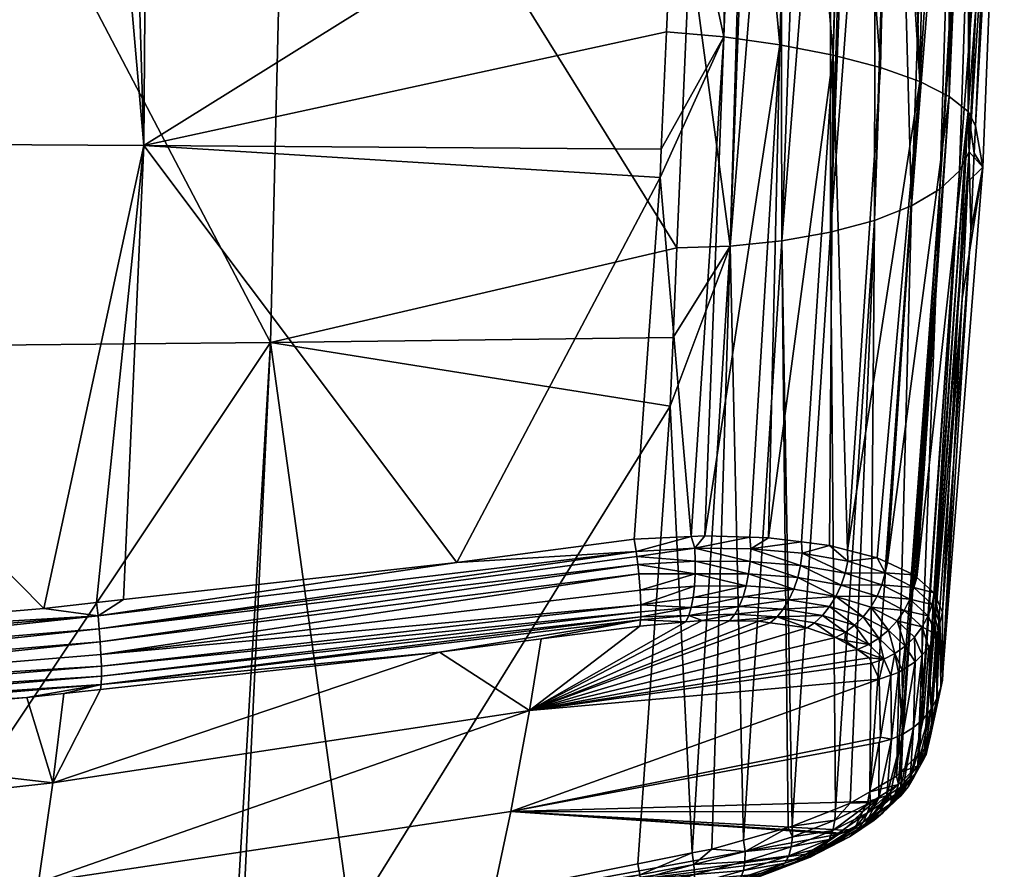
# Model space of a CAD drawing. Extents: x -0.096 to 0.095, y -0.173 to 0.
# Tile 184 of 202: x 0.058 to 0.095, y -0.064 to -0.032. Entities that reach past the tile are written whole.
import ezdxf

# ---------------------------------------------------------------- set-up
doc = ezdxf.new("R2010")
doc.units = 0
doc.layers.add('mesh', color=7, linetype='CONTINUOUS')

msp = doc.modelspace()

# ---------------------------------------------------------------- meshes
at = {"layer": 'mesh'}
mesh = msp.add_polyface(dxfattribs=at)
corners = [(0.036138, -0.044377, -0.021377), (0.045916, -0.069678, -0.010201), (0.051965, -0.044262, -0.020039), (0.051193, -0.068872, -0.009902), (0.067734, -0.044109, -0.018245), (0.051061, -0.068892, -0.00991), (0.052995, -0.016826, -0.030203), (0.052442, -0.016823, -0.030242), (0.05341, -0.016829, -0.030174), (0.037521, -0.016735, -0.031292), (0.052997, -0.016698, -0.030222), (0.059542, -0.06067, 0.021067), (0.058572, -0.057466, 0.028675), (0.059964, -0.057313, 0.028517), (0.061343, -0.057161, 0.02836), (0.074083, -0.055762, 0.02691), (0.061244, -0.054386, 0.03012), (0.061187, -0.053896, 0.030048), (0.062206, -0.053782, 0.029932), (0.059207, -0.054116, 0.030273), (0.043537, -0.055432, 0.031641), (0.040856, -0.056085, 0.031889), (0.041312, -0.05556, 0.031777), (0.074732, -0.052386, 0.028509), (0.061367, -0.056969, 0.028781), (0.061356, -0.055848, 0.029783), (0.081655, -0.053978, 0.026953), (0.061372, -0.056284, 0.029507), (0.081652, -0.054434, 0.026472), (0.061375, -0.056662, 0.029167), (0.06129, -0.054878, 0.030092), (0.04091, -0.057069, 0.031756), (0.040886, -0.056576, 0.031865), (0.061328, -0.055372, 0.02998), (0.040928, -0.057545, 0.031563), (0.040936, -0.058668, 0.030574), (0.040941, -0.058359, 0.030956), (0.040938, -0.057981, 0.031292), (0.081578, -0.052812, 0.027566), (0.041887, -0.036572, 0.027553), (0.061213, -0.01656, 0.020825), (0.062967, -0.036693, 0.026139), (0.042048, -0.016393, 0.021964), (0.082979, -0.024208, 0.021051), (0.063113, -0.016584, 0.020662), (0.068386, -0.016993, -0.028256), (0.068408, -0.016804, -0.028421), (0.081653, -0.054238, 0.026679), (0.081538, -0.052465, 0.027621), (0.062366, -0.016575, 0.020726)]
mesh.append_faces([[corners[k] for k in face] for face in [(0, 1, 2, 2), (2, 3, 4, 4), (1, 5, 2, 2), (2, 6, 7, 7), (2, 8, 6, 6), (4, 8, 2, 2), (9, 2, 7, 7), (9, 0, 2, 2), (10, 6, 8, 8), (7, 6, 10, 10), (11, 12, 13, 13), (11, 14, 15, 15), (16, 17, 18, 18), (16, 19, 17, 17), (16, 20, 19, 19), (21, 20, 16, 16), (21, 22, 20, 20), (23, 16, 18, 18), (24, 13, 12, 12), (24, 14, 13, 13), (15, 14, 24, 24), (25, 26, 27, 27), (28, 24, 29, 29), (30, 31, 32, 32), (30, 33, 31, 31), (33, 34, 31, 31), (35, 24, 12, 12), (36, 24, 35, 35), (36, 29, 24, 24), (37, 29, 36, 36), (37, 27, 29, 29), (34, 27, 37, 37), (34, 25, 27, 27), (33, 25, 34, 34), (33, 38, 25, 25), (32, 16, 30, 30), (32, 21, 16, 16), (39, 40, 41, 41), (39, 42, 40, 40), (43, 41, 44, 44), (23, 18, 41, 41), (39, 19, 20, 20), (41, 19, 39, 39), (41, 17, 19, 19), (18, 17, 41, 41), (4, 45, 8, 8), (8, 46, 10, 10), (8, 45, 46, 46), (27, 47, 29, 29), (48, 33, 30, 30), (41, 49, 44, 44), (41, 40, 49, 49)]])
mesh = msp.add_polyface(dxfattribs=at)
corners = [(0.088791, -0.039964, -0.015132), (0.089478, -0.017176, -0.023722), (0.088783, -0.01718, -0.024218), (0.089669, -0.017175, -0.023585), (0.086953, -0.040288, -0.016204), (0.086901, -0.017182, -0.025269), (0.085012, -0.040486, -0.016965), (0.087789, -0.017185, -0.024929), (0.083499, -0.029191, -0.021802), (0.08301, -0.040546, -0.017382), (0.084756, -0.017172, -0.026091), (0.08379, -0.017163, -0.026283), (0.084862, -0.017173, -0.026051), (0.085705, -0.017177, -0.025728), (0.085881, -0.017177, -0.02566), (0.08787, -0.017037, -0.024894), (0.086927, -0.017041, -0.025327), (0.085908, -0.017034, -0.025724), (0.084869, -0.017046, -0.026069), (0.084774, -0.032612, 0.022867), (0.082618, -0.032423, 0.023171), (0.082979, -0.024208, 0.021051), (0.085071, -0.016864, 0.018605), (0.08522, -0.016866, 0.018549), (0.08645, -0.051457, 0.02597), (0.086881, -0.032909, 0.022135), (0.088882, -0.033298, 0.021019), (0.08406, -0.051383, 0.027022), (0.082424, -0.036838, 0.02431), (0.082377, -0.037907, 0.024586), (0.062967, -0.036693, 0.026139), (0.074732, -0.052386, 0.028509), (0.068386, -0.016993, -0.028256), (0.067734, -0.044109, -0.018245), (0.090476, -0.017171, -0.023008), (0.090441, -0.039517, -0.013775), (0.091124, -0.017159, -0.022234), (0.089704, -0.017038, -0.023632), (0.08314, -0.016753, 0.018914), (0.085365, -0.016783, 0.018488), (0.087302, -0.016894, 0.017771), (0.087471, -0.01681, 0.017669), (0.089404, -0.016832, 0.016495), (0.090667, -0.033767, 0.019547), (0.089281, -0.016919, 0.016602), (0.09103, -0.01694, 0.015034), (0.08943, -0.05192, 0.023618), (0.092145, -0.034295, 0.017782), (0.063113, -0.016584, 0.020662)]
mesh.append_faces([[corners[k] for k in face] for face in [(0, 1, 2, 2), (0, 3, 1, 1), (4, 5, 6, 6), (4, 7, 5, 5), (2, 7, 4, 4), (8, 9, 6, 6), (10, 11, 8, 8), (8, 12, 10, 10), (8, 13, 12, 12), (6, 13, 8, 8), (6, 14, 13, 13), (5, 14, 6, 6), (4, 0, 2, 2), (7, 2, 15, 15), (16, 5, 7, 7), (15, 16, 7, 7), (17, 14, 5, 5), (17, 13, 14, 14), (10, 12, 18, 18), (16, 17, 5, 5), (12, 13, 18, 18), (19, 20, 21, 21), (22, 19, 21, 21), (23, 19, 22, 22), (24, 25, 26, 26), (25, 27, 19, 19), (28, 19, 29, 29), (28, 20, 19, 19), (20, 30, 21, 21), (20, 28, 30, 30), (29, 30, 28, 28), (29, 31, 30, 30), (32, 8, 11, 11), (32, 9, 8, 8), (33, 9, 32, 32), (0, 34, 3, 3), (35, 34, 0, 0), (35, 36, 34, 34), (37, 3, 34, 34), (22, 21, 38, 38), (39, 19, 23, 23), (39, 25, 19, 19), (40, 25, 39, 39), (41, 25, 40, 40), (41, 26, 25, 25), (26, 42, 43, 43), (26, 44, 42, 42), (41, 44, 26, 26), (42, 45, 43, 43), (43, 46, 26, 26), (47, 46, 43, 43), (21, 48, 38, 38)]])
mesh = msp.add_polyface(dxfattribs=at)
corners = [(0.094517, -0.02597, -0.011016), (0.093641, -0.037652, -0.00859), (0.093999, -0.036935, -0.006711), (0.091124, -0.017159, -0.022234), (0.091313, -0.017024, -0.02215), (0.090543, -0.017046, -0.022944), (0.094235, -0.035962, 0.011674), (0.094519, -0.037513, 0.002989), (0.094191, -0.03698, 0.01192), (0.09484, -0.016988, 0.006927), (0.095299, -0.016958, 0.00061), (0.094687, -0.025592, 0.00917), (0.093946, -0.038063, -0.006268), (0.093738, -0.04247, -0.004537), (0.095322, -0.016961, -0.006844), (0.094063, -0.039908, 0.012627), (0.094608, -0.016984, 0.008038), (0.094398, -0.01698, 0.009044), (0.093958, -0.035416, 0.013757), (0.094376, -0.01698, 0.009148), (0.094256, -0.016978, 0.00972), (0.092997, -0.054255, 0.015677), (0.09325, -0.034854, 0.015817), (0.092145, -0.034295, 0.017782), (0.093226, -0.016965, 0.012138), (0.090931, -0.052387, 0.021773), (0.092035, -0.052948, 0.019789), (0.094317, -0.017052, -0.016434), (0.092904, -0.038334, -0.010428), (0.09413, -0.017071, -0.017285), (0.093554, -0.017094, -0.018488), (0.09183, -0.038966, -0.012183), (0.091232, -0.017157, -0.022105), (0.090441, -0.039517, -0.013775), (0.092607, -0.017132, -0.020463), (0.094774, -0.017008, -0.014356), (0.090476, -0.017171, -0.023008), (0.092633, -0.017011, -0.020448), (0.094372, -0.016939, -0.01649), (0.09365, -0.016916, -0.018533), (0.095312, -0.01696, -0.003716), (0.092484, -0.016957, 0.013212), (0.091579, -0.016947, 0.014522), (0.09103, -0.01694, 0.015034), (0.090667, -0.033767, 0.019547), (0.093594, -0.016871, 0.011261), (0.094031, -0.016876, 0.01022)]
mesh.append_faces([[corners[k] for k in face] for face in [(0, 1, 2, 2), (3, 4, 5, 5), (6, 7, 8, 8), (9, 10, 11, 11), (7, 12, 13, 13), (7, 2, 12, 12), (14, 2, 7, 7), (14, 0, 2, 2), (7, 15, 8, 8), (11, 16, 9, 9), (11, 17, 16, 16), (18, 17, 11, 11), (18, 19, 17, 17), (20, 19, 18, 18), (15, 21, 18, 18), (18, 8, 15, 15), (18, 6, 8, 8), (11, 6, 18, 18), (22, 23, 24, 24), (22, 25, 23, 23), (18, 26, 22, 22), (27, 28, 1, 1), (29, 28, 27, 27), (28, 30, 31, 31), (29, 30, 28, 28), (31, 32, 33, 33), (31, 34, 32, 32), (30, 34, 31, 31), (32, 3, 33, 33), (0, 27, 1, 1), (35, 27, 0, 0), (5, 36, 3, 3), (3, 32, 4, 4), (37, 34, 30, 30), (27, 30, 29, 29), (38, 30, 27, 27), (38, 39, 30, 30), (37, 32, 34, 34), (37, 4, 32, 32), (7, 40, 14, 14), (6, 40, 7, 7), (11, 40, 6, 6), (11, 10, 40, 40), (35, 0, 14, 14), (23, 41, 24, 24), (23, 42, 41, 41), (23, 43, 42, 42), (44, 43, 23, 23), (45, 22, 24, 24), (46, 22, 45, 45), (46, 18, 22, 22), (20, 18, 46, 46)]])
mesh = msp.add_polyface(dxfattribs=at)
corners = [(0.070733, -0.065888, -0.008798), (0.082754, -0.046504, -0.015062), (0.067734, -0.044109, -0.018245), (0.082865, -0.043921, -0.016068), (0.08301, -0.040546, -0.017382), (0.085012, -0.040486, -0.016965), (0.083965, -0.054565, 0.025307), (0.08335, -0.054621, 0.025464), (0.083458, -0.054377, 0.025883), (0.083623, -0.053706, 0.026571), (0.081655, -0.053978, 0.026953), (0.083675, -0.05328, 0.026835), (0.081652, -0.054434, 0.026472), (0.083549, -0.054075, 0.026248), (0.085708, -0.052814, 0.026209), (0.083702, -0.052816, 0.027029), (0.083704, -0.052333, 0.027145), (0.083683, -0.051851, 0.027183), (0.081502, -0.052161, 0.027668), (0.085619, -0.053265, 0.026036), (0.085498, -0.053678, 0.025799), (0.085352, -0.054038, 0.025509), (0.085186, -0.054333, 0.025181), (0.077471, -0.057958, 0.020367), (0.08499, -0.054578, 0.024791), (0.086085, -0.054592, 0.024239), (0.081621, -0.054776, 0.025904), (0.081406, -0.051506, 0.027625), (0.074732, -0.052386, 0.028509), (0.082377, -0.037907, 0.024586), (0.083586, -0.063314, -0.007602), (0.081642, -0.054543, 0.026292), (0.08163, -0.053428, 0.027324), (0.081653, -0.054238, 0.026679), (0.083546, -0.051407, 0.027139), (0.081475, -0.051975, 0.027656), (0.08406, -0.051383, 0.027022), (0.081538, -0.052465, 0.027621), (0.081578, -0.052812, 0.027566), (0.084774, -0.032612, 0.022867), (0.061356, -0.055848, 0.029783), (0.061244, -0.054386, 0.03012), (0.061372, -0.056284, 0.029507), (0.061375, -0.056662, 0.029167), (0.061367, -0.056969, 0.028781), (0.077912, -0.055261, 0.026399), (0.074083, -0.055762, 0.02691), (0.06129, -0.054878, 0.030092), (0.061328, -0.055372, 0.02998)]
mesh.append_faces([[corners[k] for k in face] for face in [(0, 1, 2, 2), (2, 3, 4, 4), (1, 3, 2, 2), (5, 3, 1, 1), (4, 3, 5, 5), (6, 7, 8, 8), (9, 10, 11, 11), (12, 13, 8, 8), (13, 10, 9, 9), (14, 15, 16, 16), (17, 16, 18, 18), (19, 11, 15, 15), (19, 9, 11, 11), (20, 13, 9, 9), (21, 8, 13, 13), (22, 6, 8, 8), (23, 24, 25, 25), (23, 6, 24, 24), (23, 26, 7, 7), (27, 28, 29, 29), (5, 1, 30, 30), (31, 7, 26, 26), (31, 8, 7, 7), (11, 10, 32, 32), (12, 8, 31, 31), (33, 13, 12, 12), (13, 33, 10, 10), (34, 35, 27, 27), (34, 17, 35, 35), (34, 36, 17, 17), (37, 15, 38, 38), (37, 16, 15, 15), (37, 18, 16, 16), (17, 18, 35, 35), (15, 32, 38, 38), (15, 11, 32, 32), (39, 36, 34, 34), (29, 34, 27, 27), (29, 39, 34, 34), (38, 32, 40, 40), (28, 35, 41, 41), (27, 35, 28, 28), (42, 10, 33, 33), (40, 32, 10, 10), (12, 43, 33, 33), (31, 44, 12, 12), (31, 45, 46, 46), (26, 45, 31, 31), (47, 18, 37, 37), (37, 38, 48, 48), (47, 35, 18, 18), (47, 41, 35, 35)]])
mesh = msp.add_polyface(dxfattribs=at)
corners = [(0.089348, -0.055003, 0.02155), (0.088969, -0.055203, 0.021343), (0.088187, -0.054649, 0.022989), (0.086779, -0.054424, 0.024211), (0.086516, -0.054653, 0.023885), (0.086085, -0.054592, 0.024239), (0.087905, -0.054847, 0.022743), (0.085708, -0.052814, 0.026209), (0.085619, -0.053265, 0.026036), (0.083702, -0.052816, 0.027029), (0.087409, -0.053392, 0.024939), (0.085498, -0.053678, 0.025799), (0.087225, -0.053791, 0.02474), (0.085352, -0.054038, 0.025509), (0.087012, -0.054139, 0.024494), (0.085186, -0.054333, 0.025181), (0.08499, -0.054578, 0.024791), (0.085763, -0.052343, 0.026312), (0.083704, -0.052333, 0.027145), (0.083683, -0.051851, 0.027183), (0.087556, -0.052954, 0.025081), (0.088993, -0.05366, 0.023563), (0.088753, -0.054045, 0.023412), (0.08848, -0.054378, 0.023217), (0.087661, -0.052495, 0.025162), (0.087721, -0.052034, 0.025182), (0.089338, -0.05279, 0.023712), (0.085785, -0.051872, 0.026347), (0.083623, -0.053706, 0.026571), (0.083549, -0.054075, 0.026248), (0.083458, -0.054377, 0.025883), (0.083965, -0.054565, 0.025307), (0.08919, -0.053236, 0.023664), (0.086953, -0.040288, -0.016204), (0.087351, -0.062301, -0.005981), (0.088791, -0.039964, -0.015132), (0.087199, -0.062361, -0.006106), (0.085012, -0.040486, -0.016965), (0.085511, -0.062834, -0.006894), (0.083586, -0.063314, -0.007602), (0.084319, -0.063168, -0.00745), (0.08897, -0.06166, -0.004644), (0.085755, -0.051435, 0.026276), (0.08645, -0.051457, 0.02597), (0.087698, -0.051613, 0.025091), (0.088746, -0.051745, 0.024352), (0.08406, -0.051383, 0.027022), (0.088882, -0.033298, 0.021019), (0.086881, -0.032909, 0.022135)]
mesh.append_faces([[corners[k] for k in face] for face in [(0, 1, 2, 2), (3, 4, 5, 5), (3, 6, 4, 4), (7, 8, 9, 9), (10, 8, 7, 7), (10, 11, 8, 8), (12, 11, 10, 10), (12, 13, 11, 11), (14, 13, 12, 12), (14, 15, 13, 13), (3, 15, 14, 14), (3, 16, 15, 15), (5, 16, 3, 3), (17, 18, 19, 19), (17, 7, 18, 18), (20, 7, 17, 17), (20, 10, 7, 7), (21, 10, 20, 20), (21, 12, 10, 10), (22, 12, 21, 21), (22, 14, 12, 12), (23, 14, 22, 22), (23, 3, 14, 14), (2, 3, 23, 23), (2, 6, 3, 3), (1, 6, 2, 2), (24, 25, 26, 26), (27, 25, 24, 24), (11, 28, 8, 8), (13, 29, 11, 11), (15, 30, 13, 13), (16, 31, 15, 15), (20, 32, 21, 21), (20, 24, 32, 32), (17, 24, 20, 20), (17, 27, 24, 24), (19, 27, 17, 17), (33, 34, 35, 35), (36, 34, 33, 33), (37, 38, 33, 33), (39, 40, 37, 37), (34, 41, 35, 35), (27, 42, 43, 43), (27, 44, 25, 25), (43, 44, 27, 27), (44, 45, 25, 25), (19, 42, 27, 27), (46, 42, 19, 19), (47, 45, 44, 44), (43, 47, 44, 44), (42, 48, 43, 43), (48, 42, 46, 46)]])
mesh = msp.add_polyface(dxfattribs=at)
corners = [(0.091267, -0.060428, -0.001755), (0.092904, -0.038334, -0.010428), (0.09183, -0.038966, -0.012183), (0.093641, -0.037652, -0.00859), (0.092122, -0.059575, 0.000516), (0.092318, -0.05938, 0.001037), (0.092082, -0.059615, 0.00041), (0.091372, -0.060324, -0.001476), (0.09142, -0.060276, -0.001349), (0.092545, -0.058909, 0.002373), (0.093738, -0.04247, -0.004537), (0.093946, -0.038063, -0.006268), (0.093999, -0.036935, -0.006711), (0.092999, -0.056818, 0.00858), (0.091926, -0.05285, 0.020108), (0.090847, -0.052778, 0.021969), (0.090931, -0.052387, 0.021773), (0.091915, -0.053329, 0.020033), (0.091986, -0.052904, 0.019933), (0.092035, -0.052948, 0.019789), (0.09087, -0.052358, 0.021875), (0.090544, -0.052207, 0.022421), (0.089434, -0.052339, 0.023709), (0.09054, -0.053654, 0.021996), (0.091771, -0.053763, 0.020105), (0.091562, -0.054186, 0.020144), (0.090723, -0.05322, 0.022003), (0.08919, -0.053236, 0.023664), (0.089338, -0.05279, 0.023712), (0.087661, -0.052495, 0.025162), (0.092613, -0.05397, 0.017967), (0.087721, -0.052034, 0.025182), (0.088746, -0.051745, 0.024352), (0.090301, -0.054064, 0.021944), (0.088993, -0.05366, 0.023563), (0.092145, -0.034295, 0.017782), (0.093958, -0.035416, 0.013757), (0.092997, -0.054255, 0.015677), (0.092714, -0.053586, 0.017717), (0.09325, -0.034854, 0.015817), (0.088791, -0.039964, -0.015132), (0.08897, -0.06166, -0.004644), (0.090441, -0.039517, -0.013775), (0.090265, -0.061011, -0.003155), (0.092998, -0.056651, 0.009042), (0.094063, -0.039908, 0.012627), (0.094519, -0.037513, 0.002989), (0.08943, -0.05192, 0.023618), (0.092897, -0.054672, 0.01583), (0.09269, -0.053531, 0.017885), (0.088882, -0.033298, 0.021019)]
mesh.append_faces([[corners[k] for k in face] for face in [(0, 1, 2, 2), (3, 4, 5, 5), (1, 6, 3, 3), (7, 8, 1, 1), (5, 9, 10, 10), (11, 5, 10, 10), (12, 5, 11, 11), (12, 3, 5, 5), (10, 9, 13, 13), (14, 15, 16, 16), (14, 17, 15, 15), (18, 17, 14, 14), (18, 19, 17, 17), (15, 20, 16, 16), (15, 21, 20, 20), (22, 21, 15, 15), (23, 24, 25, 25), (23, 26, 24, 24), (27, 26, 23, 23), (27, 28, 26, 26), (29, 28, 27, 27), (24, 17, 30, 30), (26, 17, 24, 24), (26, 15, 17, 17), (28, 15, 26, 26), (28, 22, 15, 15), (31, 22, 28, 28), (31, 32, 22, 22), (33, 23, 25, 25), (34, 23, 33, 33), (34, 27, 23, 23), (35, 16, 20, 20), (36, 37, 38, 38), (14, 16, 39, 39), (39, 18, 14, 14), (39, 19, 18, 18), (20, 21, 35, 35), (40, 41, 42, 42), (43, 2, 42, 42), (44, 37, 45, 45), (46, 44, 45, 45), (10, 44, 46, 46), (13, 44, 10, 10), (32, 47, 22, 22), (37, 48, 38, 38), (49, 17, 19, 19), (49, 30, 17, 17), (49, 38, 30, 30), (22, 47, 21, 21), (36, 38, 49, 49), (36, 49, 19, 19), (50, 47, 32, 32), (35, 21, 47, 47)]])
mesh = msp.add_polyface(dxfattribs=at)
corners = [(0.091372, -0.060324, -0.001476), (0.092904, -0.038334, -0.010428), (0.091267, -0.060428, -0.001755), (0.093641, -0.037652, -0.00859), (0.092082, -0.059615, 0.00041), (0.092122, -0.059575, 0.000516), (0.09142, -0.060276, -0.001349), (0.09034, -0.056176, 0.018204), (0.090246, -0.055977, 0.018763), (0.090794, -0.056024, 0.018253), (0.089348, -0.055003, 0.02155), (0.089322, -0.055321, 0.020879), (0.088969, -0.055203, 0.021343), (0.090223, -0.055468, 0.019953), (0.091597, -0.055532, 0.01827), (0.091945, -0.055195, 0.018234), (0.091974, -0.056126, 0.016341), (0.091292, -0.054582, 0.020148), (0.090969, -0.054936, 0.020116), (0.090301, -0.054064, 0.021944), (0.090015, -0.054433, 0.021849), (0.088993, -0.05366, 0.023563), (0.088753, -0.054045, 0.023412), (0.090608, -0.055234, 0.02005), (0.091208, -0.055811, 0.018276), (0.089692, -0.054749, 0.021715), (0.08848, -0.054378, 0.023217), (0.088187, -0.054649, 0.022989), (0.091479, -0.056441, 0.01644), (0.091562, -0.054186, 0.020144), (0.09246, -0.054397, 0.018079), (0.092236, -0.054811, 0.018169), (0.091771, -0.053763, 0.020105), (0.092613, -0.05397, 0.017967), (0.090441, -0.039517, -0.013775), (0.089529, -0.061439, -0.004183), (0.090265, -0.061011, -0.003155), (0.08897, -0.06166, -0.004644), (0.09183, -0.038966, -0.012183), (0.092791, -0.057501, 0.009348), (0.092829, -0.054952, 0.015933), (0.092897, -0.054672, 0.01583), (0.092997, -0.054255, 0.015677), (0.092998, -0.056651, 0.009042), (0.092754, -0.05509, 0.015982), (0.092566, -0.057905, 0.009498), (0.092481, -0.055589, 0.016159), (0.092228, -0.055858, 0.01625), (0.089805, -0.055664, 0.019774), (0.092714, -0.053586, 0.017717)]
mesh.append_faces([[corners[k] for k in face] for face in [(0, 1, 2, 2), (3, 4, 5, 5), (1, 6, 4, 4), (7, 8, 9, 9), (10, 11, 12, 12), (13, 11, 10, 10), (14, 15, 16, 16), (14, 17, 15, 15), (18, 17, 14, 14), (18, 19, 17, 17), (20, 19, 18, 18), (20, 21, 19, 19), (22, 21, 20, 20), (9, 23, 24, 24), (13, 23, 9, 9), (13, 25, 23, 23), (10, 25, 13, 13), (10, 26, 25, 25), (27, 26, 10, 10), (24, 14, 28, 28), (24, 18, 14, 14), (23, 18, 24, 24), (23, 20, 18, 18), (25, 20, 23, 23), (25, 22, 20, 20), (26, 22, 25, 25), (29, 30, 31, 31), (29, 32, 30, 30), (32, 33, 30, 30), (17, 31, 15, 15), (17, 29, 31, 31), (19, 29, 17, 17), (34, 35, 36, 36), (34, 37, 35, 35), (2, 38, 36, 36), (39, 40, 41, 41), (42, 43, 41, 41), (39, 44, 40, 40), (45, 46, 44, 44), (15, 47, 16, 16), (9, 48, 13, 13), (9, 8, 48, 48), (13, 48, 11, 11), (33, 40, 44, 44), (33, 41, 40, 40), (49, 41, 33, 33), (31, 46, 47, 47), (31, 44, 46, 46), (30, 44, 31, 31), (30, 33, 44, 44), (15, 31, 47, 47), (48, 12, 11, 11)]])
mesh = msp.add_polyface(dxfattribs=at)
corners = [(0.087726, -0.063553, -0.00243), (0.087859, -0.063355, -0.001681), (0.089094, -0.062611, 0.000033), (0.087394, -0.063556, -0.002063), (0.086103, -0.064115, -0.003126), (0.084953, -0.064607, -0.004231), (0.088025, -0.063475, -0.002793), (0.084739, -0.064563, -0.003763), (0.088301, -0.063323, -0.003169), (0.089495, -0.062707, -0.001824), (0.088541, -0.063097, -0.003542), (0.086883, -0.063909, -0.004289), (0.085292, -0.06445, -0.005155), (0.085133, -0.064569, -0.004688), (0.085421, -0.06425, -0.005612), (0.08707, -0.063698, -0.004708), (0.085514, -0.063974, -0.006038), (0.087216, -0.063417, -0.005102), (0.085566, -0.063638, -0.006415), (0.087314, -0.06308, -0.005456), (0.08558, -0.063259, -0.006731), (0.087363, -0.062703, -0.005757), (0.087199, -0.062361, -0.006106), (0.083635, -0.064744, -0.006243), (0.08367, -0.064469, -0.006693), (0.083675, -0.064129, -0.007087), (0.08365, -0.063742, -0.007411), (0.088733, -0.062806, -0.003897), (0.088872, -0.062463, -0.00422), (0.088954, -0.062084, -0.0045), (0.077471, -0.057958, 0.020367), (0.087905, -0.054847, 0.022743), (0.088969, -0.055203, 0.021343), (0.086516, -0.054653, 0.023885), (0.09034, -0.056176, 0.018204), (0.090623, -0.05677, 0.016529), (0.090246, -0.055977, 0.018763), (0.076771, -0.061751, 0.010673), (0.089988, -0.061769, 0.002262), (0.089281, -0.062459, 0.00042), (0.090191, -0.061372, 0.003433), (0.076072, -0.065007, 0.000789), (0.089176, -0.062562, 0.000146), (0.090662, -0.058961, 0.010521), (0.086953, -0.040288, -0.016204), (0.085511, -0.062834, -0.006894), (0.085012, -0.040486, -0.016965), (0.084319, -0.063168, -0.00745), (0.087351, -0.062301, -0.005981), (0.08897, -0.06166, -0.004644), (0.089805, -0.055664, 0.019774), (0.090623, -0.059161, 0.009931)]
mesh.append_faces([[corners[k] for k in face] for face in [(0, 1, 2, 2), (0, 3, 1, 1), (4, 3, 0, 0), (5, 0, 6, 6), (5, 4, 0, 0), (7, 4, 5, 5), (8, 9, 10, 10), (11, 12, 13, 13), (11, 14, 12, 12), (15, 14, 11, 11), (15, 16, 14, 14), (17, 16, 15, 15), (17, 18, 16, 16), (19, 18, 17, 17), (19, 20, 18, 18), (21, 20, 19, 19), (21, 22, 20, 20), (14, 23, 12, 12), (16, 24, 14, 14), (18, 25, 16, 16), (20, 26, 18, 18), (6, 13, 5, 5), (6, 11, 13, 13), (8, 11, 6, 6), (8, 15, 11, 11), (10, 15, 8, 8), (10, 17, 15, 15), (27, 17, 10, 10), (27, 19, 17, 17), (28, 19, 27, 27), (28, 21, 19, 19), (29, 21, 28, 28), (30, 31, 32, 32), (30, 33, 31, 31), (30, 34, 35, 35), (30, 36, 34, 34), (37, 38, 39, 39), (37, 40, 38, 38), (41, 1, 3, 3), (41, 2, 1, 1), (37, 42, 2, 2), (37, 35, 43, 43), (44, 45, 22, 22), (46, 47, 45, 45), (20, 22, 45, 45), (48, 22, 21, 21), (45, 47, 20, 20), (29, 48, 21, 21), (49, 48, 29, 29), (50, 30, 32, 32), (37, 43, 51, 51), (30, 50, 36, 36)]])
mesh = msp.add_polyface(dxfattribs=at)
corners = [(0.036138, -0.044377, -0.021377), (0.02168, -0.058093, -0.016763), (0.035485, -0.070585, -0.01055), (0.03589, -0.07055, -0.010537), (0.045916, -0.069678, -0.010201), (0.067734, -0.044109, -0.018245), (0.066409, -0.066548, -0.009043), (0.066668, -0.066509, -0.009028), (0.051193, -0.068872, -0.009902), (0.051965, -0.044262, -0.020039), (0.051061, -0.068892, -0.00991), (0.070733, -0.065888, -0.008798), (0.031523, -0.063622, 0.021934), (0.033431, -0.062947, 0.022646), (0.033892, -0.06329, 0.021741), (0.032641, -0.06236, 0.024195), (0.033418, -0.065277, 0.017455), (0.035452, -0.064711, 0.017897), (0.036003, -0.065289, 0.016309), (0.034601, -0.063817, 0.02035), (0.026443, -0.06011, 0.030417), (0.027215, -0.059641, 0.030992), (0.030178, -0.060963, 0.027745), (0.030674, -0.061244, 0.02703), (0.029544, -0.064688, 0.021336), (0.027115, -0.063193, 0.025221), (0.028917, -0.062027, 0.026065), (0.027662, -0.066134, 0.020932), (0.031309, -0.066237, 0.01713), (0.036673, -0.066467, 0.012933), (0.059004, -0.064419, 0.011436), (0.041092, -0.066391, 0.012001), (0.041467, -0.062675, 0.021585), (0.040922, -0.05887, 0.030162), (0.041807, -0.058821, 0.030108), (0.059542, -0.06067, 0.021067), (0.042928, -0.058758, 0.03004), (0.058572, -0.057466, 0.028675), (0.059964, -0.057313, 0.028517), (0.061343, -0.057161, 0.02836), (0.076072, -0.065007, 0.000789), (0.058466, -0.06763, 0.001615), (0.077471, -0.057958, 0.020367), (0.040936, -0.058668, 0.030574), (0.02474, -0.059507, 0.031485), (0.040941, -0.058359, 0.030956), (0.025186, -0.059537, 0.031417), (0.021511, -0.059285, 0.031971), (0.040938, -0.057981, 0.031292), (0.024345, -0.05948, 0.031544), (0.025647, -0.060594, 0.029824)]
mesh.append_faces([[corners[k] for k in face] for face in [(0, 1, 2, 2), (0, 3, 4, 4), (5, 6, 7, 7), (5, 8, 6, 6), (9, 10, 8, 8), (11, 5, 7, 7), (12, 13, 14, 14), (12, 15, 13, 13), (16, 17, 18, 18), (16, 19, 17, 17), (20, 21, 22, 22), (23, 20, 22, 22), (24, 25, 26, 26), (24, 27, 25, 25), (12, 16, 28, 28), (12, 19, 16, 16), (14, 19, 12, 12), (18, 29, 16, 16), (24, 12, 28, 28), (26, 12, 24, 24), (26, 15, 12, 12), (23, 15, 26, 26), (30, 31, 32, 32), (32, 17, 19, 19), (32, 18, 17, 17), (31, 18, 32, 32), (33, 22, 21, 21), (33, 23, 22, 22), (34, 23, 33, 33), (34, 15, 23, 23), (34, 13, 15, 15), (32, 13, 34, 34), (32, 14, 13, 13), (19, 14, 32, 32), (35, 36, 37, 37), (38, 39, 35, 35), (40, 41, 30, 30), (30, 35, 42, 42), (32, 35, 30, 30), (32, 36, 35, 35), (34, 36, 32, 32), (34, 43, 36, 36), (34, 33, 43, 43), (43, 44, 45, 45), (43, 46, 44, 44), (33, 46, 43, 43), (33, 21, 46, 46), (45, 47, 48, 48), (44, 49, 45, 45), (43, 37, 36, 36), (23, 50, 20, 20), (26, 50, 23, 23)]])
mesh = msp.add_polyface(dxfattribs=at)
corners = [(0.081547, -0.063718, -0.008025), (0.082754, -0.046504, -0.015062), (0.070733, -0.065888, -0.008798), (0.083983, -0.064811, -0.004116), (0.084739, -0.064563, -0.003763), (0.084953, -0.064607, -0.004231), (0.081647, -0.064303, -0.007667), (0.083675, -0.064129, -0.007087), (0.08365, -0.063742, -0.007411), (0.081717, -0.064794, -0.007183), (0.08367, -0.064469, -0.006693), (0.085292, -0.06445, -0.005155), (0.083635, -0.064744, -0.006243), (0.08357, -0.064938, -0.005756), (0.085421, -0.06425, -0.005612), (0.085514, -0.063974, -0.006038), (0.085566, -0.063638, -0.006415), (0.08558, -0.063259, -0.006731), (0.084319, -0.063168, -0.00745), (0.059004, -0.064419, 0.011436), (0.076771, -0.061751, 0.010673), (0.076072, -0.065007, 0.000789), (0.059542, -0.06067, 0.021067), (0.074083, -0.055762, 0.02691), (0.077471, -0.057958, 0.020367), (0.086085, -0.054592, 0.024239), (0.086516, -0.054653, 0.023885), (0.08335, -0.054621, 0.025464), (0.083965, -0.054565, 0.025307), (0.077912, -0.055261, 0.026399), (0.081621, -0.054776, 0.025904), (0.081651, -0.065396, -0.004574), (0.086103, -0.064115, -0.003126), (0.087394, -0.063556, -0.002063), (0.089094, -0.062611, 0.000033), (0.089281, -0.062459, 0.00042), (0.089176, -0.062562, 0.000146), (0.090623, -0.05677, 0.016529), (0.083586, -0.063314, -0.007602), (0.066538, -0.067493, -0.008522), (0.081679, -0.064525, -0.007448), (0.081619, -0.064136, -0.007769), (0.066489, -0.067091, -0.008842), (0.066574, -0.067845, -0.008124), (0.081725, -0.064875, -0.007055), (0.081698, -0.065449, -0.00504), (0.081754, -0.065344, -0.00609), (0.085133, -0.064569, -0.004688), (0.08172, -0.065473, -0.005259), (0.081754, -0.065395, -0.005946), (0.081734, -0.06544, -0.005552), (0.081753, -0.065164, -0.006599), (0.090623, -0.059161, 0.009931), (0.090191, -0.061372, 0.003433), (0.081642, -0.054543, 0.026292), (0.061367, -0.056969, 0.028781)]
mesh.append_faces([[corners[k] for k in face] for face in [(0, 1, 2, 2), (3, 4, 5, 5), (6, 7, 8, 8), (7, 9, 10, 10), (11, 12, 13, 13), (14, 10, 12, 12), (15, 7, 10, 10), (16, 8, 7, 7), (17, 18, 8, 8), (19, 20, 21, 21), (22, 23, 24, 24), (25, 26, 24, 24), (27, 28, 24, 24), (24, 29, 30, 30), (23, 29, 24, 24), (3, 31, 21, 21), (21, 4, 3, 3), (21, 32, 4, 4), (33, 32, 21, 21), (20, 34, 21, 21), (35, 36, 20, 20), (20, 24, 37, 37), (19, 24, 20, 20), (1, 0, 38, 38), (6, 39, 40, 40), (41, 42, 6, 6), (39, 9, 40, 40), (2, 41, 0, 0), (2, 42, 41, 41), (43, 44, 9, 9), (45, 31, 3, 3), (46, 13, 12, 12), (47, 48, 45, 45), (13, 49, 50, 50), (13, 46, 49, 49), (38, 0, 41, 41), (6, 8, 41, 41), (40, 7, 6, 6), (8, 38, 41, 41), (18, 38, 8, 8), (7, 40, 9, 9), (12, 51, 46, 46), (12, 44, 51, 51), (10, 44, 12, 12), (9, 44, 10, 10), (47, 50, 48, 48), (47, 11, 50, 50), (11, 13, 50, 50), (5, 45, 3, 3), (5, 47, 45, 45), (52, 53, 20, 20), (54, 23, 55, 55)]])
mesh = msp.add_polyface(dxfattribs=at)
corners = [(0.092791, -0.057501, 0.009348), (0.09294, -0.057079, 0.009195), (0.092383, -0.059612, 0.002621), (0.091512, -0.058844, 0.009864), (0.091479, -0.056441, 0.01644), (0.091974, -0.056126, 0.016341), (0.091341, -0.056529, 0.016467), (0.091084, -0.059029, 0.009944), (0.091913, -0.05859, 0.009761), (0.091433, -0.060836, 0.003124), (0.09227, -0.058274, 0.009638), (0.092481, -0.055589, 0.016159), (0.092566, -0.057905, 0.009498), (0.090907, -0.061156, 0.003285), (0.092999, -0.056818, 0.00858), (0.092545, -0.058909, 0.002373), (0.091536, -0.060773, 0.003092), (0.09134, -0.060731, -0.001295), (0.091372, -0.060324, -0.001476), (0.091267, -0.060428, -0.001755), (0.092122, -0.059575, 0.000516), (0.092073, -0.060032, 0.000557), (0.092318, -0.05938, 0.001037), (0.092082, -0.059615, 0.00041), (0.09142, -0.060276, -0.001349), (0.091928, -0.060441, 0.000746), (0.091209, -0.061127, -0.001073), (0.091597, -0.055532, 0.01827), (0.091208, -0.055811, 0.018276), (0.090794, -0.056024, 0.018253), (0.090623, -0.05677, 0.016529), (0.09034, -0.056176, 0.018204), (0.092448, -0.059332, 0.002522), (0.092306, -0.059754, 0.002676), (0.092897, -0.054672, 0.01583), (0.092998, -0.056651, 0.009042), (0.092754, -0.05509, 0.015982), (0.090623, -0.059161, 0.009931), (0.0906, -0.061249, 0.003348), (0.090662, -0.058961, 0.010521), (0.091052, -0.056626, 0.016492), (0.091043, -0.061073, 0.003243), (0.092228, -0.055858, 0.01625), (0.09178, -0.060518, 0.002982), (0.092039, -0.060247, 0.002866), (0.091711, -0.060826, 0.000948)]
mesh.append_faces([[corners[k] for k in face] for face in [(0, 1, 2, 2), (3, 4, 5, 5), (3, 6, 4, 4), (7, 6, 3, 3), (3, 8, 9, 9), (5, 8, 3, 3), (10, 11, 12, 12), (3, 13, 7, 7), (1, 14, 15, 15), (8, 16, 9, 9), (17, 18, 19, 19), (20, 21, 22, 22), (20, 23, 21, 21), (21, 24, 17, 17), (23, 24, 21, 21), (21, 25, 2, 2), (26, 25, 21, 21), (27, 5, 4, 4), (28, 4, 6, 6), (29, 30, 31, 31), (2, 1, 32, 32), (0, 2, 33, 33), (34, 1, 0, 0), (34, 35, 1, 1), (0, 12, 36, 36), (33, 12, 0, 0), (37, 7, 38, 38), (37, 39, 7, 7), (7, 40, 6, 6), (39, 40, 7, 7), (30, 40, 39, 39), (3, 9, 41, 41), (10, 42, 11, 11), (8, 42, 10, 10), (5, 42, 8, 8), (1, 15, 32, 32), (35, 14, 1, 1), (8, 43, 16, 16), (10, 43, 8, 8), (12, 43, 10, 10), (12, 44, 43, 43), (33, 44, 12, 12), (22, 32, 15, 15), (22, 21, 32, 32), (33, 45, 44, 44), (33, 25, 45, 45), (33, 2, 25, 25), (21, 2, 32, 32), (45, 43, 44, 44), (28, 6, 40, 40), (29, 40, 30, 30), (29, 28, 40, 40)]])
mesh = msp.add_polyface(dxfattribs=at)
corners = [(0.089685, -0.062403, 0.000198), (0.089281, -0.062459, 0.00042), (0.089988, -0.061769, 0.002262), (0.089176, -0.062562, 0.000146), (0.089094, -0.062611, 0.000033), (0.087726, -0.063553, -0.00243), (0.090069, -0.062278, -0.000044), (0.091083, -0.061457, 0.00136), (0.091536, -0.060773, 0.003092), (0.091426, -0.061169, 0.001156), (0.091433, -0.060836, 0.003124), (0.088954, -0.062084, -0.0045), (0.090294, -0.06142, -0.002995), (0.089529, -0.061439, -0.004183), (0.088872, -0.062463, -0.00422), (0.090184, -0.061805, -0.002742), (0.09134, -0.060731, -0.001295), (0.088733, -0.062806, -0.003897), (0.09142, -0.060276, -0.001349), (0.091372, -0.060324, -0.001476), (0.090011, -0.062159, -0.002455), (0.088541, -0.063097, -0.003542), (0.091209, -0.061127, -0.001073), (0.092073, -0.060032, 0.000557), (0.09101, -0.061494, -0.000827), (0.091711, -0.060826, 0.000948), (0.091928, -0.060441, 0.000746), (0.090746, -0.061817, -0.000567), (0.089779, -0.062464, -0.002146), (0.090428, -0.062081, -0.000303), (0.089495, -0.062707, -0.001824), (0.088025, -0.063475, -0.002793), (0.088301, -0.063323, -0.003169), (0.090623, -0.059161, 0.009931), (0.0906, -0.061249, 0.003348), (0.090191, -0.061372, 0.003433), (0.091084, -0.059029, 0.009944), (0.090907, -0.061156, 0.003285), (0.091512, -0.058844, 0.009864), (0.091043, -0.061073, 0.003243), (0.09178, -0.060518, 0.002982), (0.090265, -0.061011, -0.003155), (0.08897, -0.06166, -0.004644), (0.091267, -0.060428, -0.001755)]
mesh.append_faces([[corners[k] for k in face] for face in [(0, 1, 2, 2), (0, 3, 1, 1), (0, 4, 3, 3), (0, 5, 4, 4), (6, 5, 0, 0), (7, 8, 9, 9), (7, 10, 8, 8), (11, 12, 13, 13), (14, 12, 11, 11), (12, 15, 16, 16), (14, 15, 12, 12), (14, 17, 15, 15), (18, 19, 16, 16), (20, 17, 21, 21), (20, 15, 17, 17), (22, 15, 20, 20), (22, 16, 15, 15), (23, 16, 22, 22), (24, 25, 26, 26), (24, 27, 25, 25), (28, 27, 24, 24), (28, 29, 27, 27), (30, 29, 28, 28), (30, 6, 29, 29), (31, 6, 30, 30), (31, 5, 6, 6), (22, 24, 26, 26), (20, 24, 22, 22), (20, 28, 24, 24), (21, 28, 20, 20), (21, 30, 28, 28), (32, 31, 30, 30), (27, 9, 25, 25), (27, 7, 9, 9), (29, 7, 27, 27), (33, 34, 35, 35), (36, 37, 34, 34), (38, 39, 37, 37), (34, 2, 35, 35), (34, 0, 2, 2), (34, 6, 0, 0), (37, 6, 34, 34), (9, 8, 40, 40), (39, 10, 7, 7), (12, 41, 13, 13), (11, 13, 42, 42), (12, 16, 41, 41), (16, 43, 41, 41), (25, 9, 40, 40), (29, 39, 7, 7), (6, 39, 29, 29), (37, 39, 6, 6)]])

doc.saveas('drawing.dxf')
